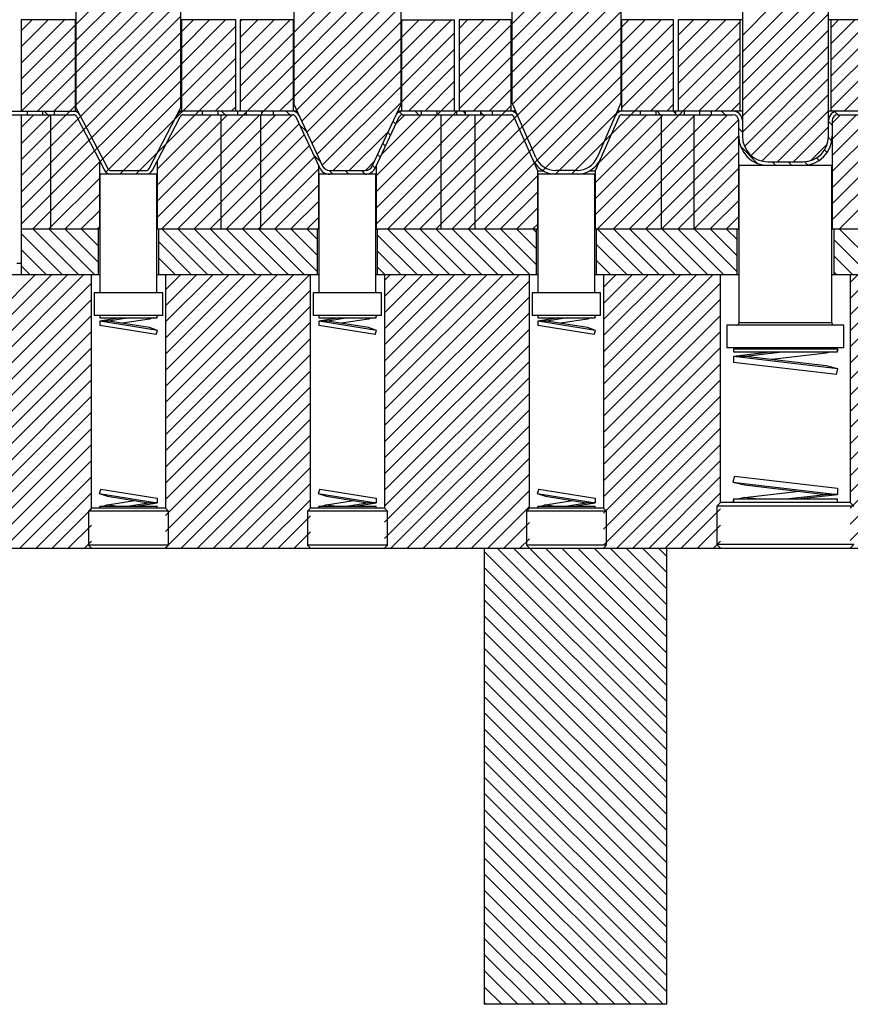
# Model space of a CAD drawing. Header units: inches. Extents: x 1772 to 2706, y -534 to -52.
# Tile 11 of 61: x 1889 to 1898, y -531 to -521. Entities that reach past the tile are written whole.
import ezdxf

# ---------------------------------------------------------------- set-up
doc = ezdxf.new("R2010")
doc.units = ezdxf.units.IN
doc.header["$LTSCALE"] = 0.5
doc.header["$MEASUREMENT"] = 0
doc.layers.add('SID-M-F', color=202, linetype='Continuous')
doc.layers.add('SID-M-S', color=105, linetype='Continuous')

msp = doc.modelspace()

# ---------------------------------------------------------------- hatches: boundary and pattern name
at = {"layer": 'SID-M-F'}
h = msp.add_hatch(dxfattribs=at)
h.set_pattern_fill('ANSI31', color=256, angle=90, style=0)
h.set_pattern_definition([(135, (1911.26172, -563.36026), (-0.08838835, -0.08838835), [])])
h.paths.add_polyline_path([(1889.37014, -521.71628), (1889.37014, -521.67628), (1889.27841, -521.67628), (1889.27841, -521.71628)], flags=0)
h = msp.add_hatch(dxfattribs=at)
h.set_pattern_fill('ANSI31', color=256, style=0)
h.set_pattern_definition([(45, (1911.26172, -563.36026), (-0.08838835, 0.08838835), [])])
h.paths.add_polyline_path([(1896.86591, -521.71628), (1896.86591, -521.67628), (1896.74093, -521.67628), (1896.74093, -521.71628)], flags=0)

# ---------------------------------------------------------------- linework, layer by layer
at = {"layer": 'SID-M-F', "linetype": 'Continuous'}
for p, q in [((1889.90341, -521.25574), (1891.96287, -519.19628)), ((1892.29091, -521.34311), (1894.43774, -519.19628)), ((1897.20641, -521.20058), (1899.21071, -519.19628)), ((1889.90341, -520.72541), (1890.32216, -520.30666)), ((1889.90341, -521.43252), (1891.02841, -520.30752)), ((1894.67841, -521.43049), (1895.85341, -520.25549)), ((1894.67841, -520.72338), (1895.12216, -520.27963)), ((1897.20641, -521.37736), (1898.26591, -520.31786)), ((1892.29091, -521.51989), (1893.44091, -520.36989)), ((1892.29091, -520.81278), (1892.72216, -520.38153)), ((1894.68758, -521.5981), (1895.85341, -520.43226)), ((1889.90341, -521.60929), (1891.05341, -520.45929)), ((1889.90341, -520.90219), (1890.32216, -520.48344)), ((1892.29091, -520.98956), (1892.75466, -520.52581)), ((1892.32171, -521.66587), (1893.46591, -520.52167)), ((1894.67841, -520.90016), (1895.12216, -520.45641)), ((1894.67841, -521.25371), (1895.41257, -520.51955)), ((1897.20641, -520.84703), (1897.53778, -520.51566)), ((1889.30341, -522.38607), (1891.05341, -520.63607)), ((1889.90341, -521.07896), (1890.41831, -520.56406)), ((1892.29091, -521.16634), (1892.86509, -520.59216)), ((1894.67841, -521.07693), (1895.20143, -520.55391)), ((1894.74122, -521.72123), (1895.87841, -520.58404)), ((1897.20641, -521.02381), (1897.6482, -520.58201)), ((1897.20641, -521.55414), (1898.15041, -520.61014)), ((1889.30341, -520.79508), (1889.42221, -520.67628)), ((1889.30341, -520.97186), (1889.59899, -520.67628)), ((1889.30341, -521.14863), (1889.77576, -520.67628)), ((1889.30341, -521.32541), (1889.89841, -520.73041)), ((1891.05841, -520.80785), (1891.18998, -520.67628)), ((1891.05841, -520.98462), (1891.36675, -520.67628)), ((1891.05841, -521.1614), (1891.54353, -520.67628)), ((1891.05841, -521.33818), (1891.65341, -520.74318)), ((1891.70341, -520.69318), (1891.72031, -520.67628)), ((1891.70341, -520.86995), (1891.89708, -520.67628)), ((1891.70341, -521.04673), (1892.07386, -520.67628)), ((1891.70341, -521.22351), (1892.25064, -520.67628)), ((1892.37792, -521.78643), (1893.46591, -520.69844)), ((1893.47091, -520.69344), (1893.48807, -520.67628)), ((1893.47091, -520.87022), (1893.66485, -520.67628)), ((1893.47091, -521.047), (1893.84163, -520.67628)), ((1893.47091, -521.22377), (1894.0184, -520.67628)), ((1893.67295, -522.96628), (1895.87841, -520.76082)), ((1894.10341, -520.76805), (1894.19518, -520.67628)), ((1894.10341, -520.94483), (1894.37196, -520.67628)), ((1894.10341, -521.1216), (1894.54873, -520.67628)), ((1894.10341, -521.29838), (1894.67341, -520.72838)), ((1895.88341, -520.75582), (1895.96295, -520.67628)), ((1895.88341, -520.93259), (1896.13972, -520.67628)), ((1895.88341, -521.10937), (1896.3165, -520.67628)), ((1895.88341, -521.28615), (1896.45341, -520.71615)), ((1896.50341, -520.84292), (1896.67005, -520.67628)), ((1896.50341, -521.0197), (1896.84683, -520.67628)), ((1896.50341, -521.19648), (1897.02361, -520.67628)), ((1896.50341, -521.37325), (1897.18141, -520.69525)), ((1898.17541, -520.76191), (1898.26104, -520.67628)), ((1898.17541, -520.93869), (1898.43782, -520.67628)), ((1898.17541, -521.11547), (1898.6146, -520.67628)), ((1898.17541, -521.29224), (1898.79137, -520.67628)), ((1889.30341, -522.56285), (1891.05341, -520.81285)), ((1891.70341, -521.40028), (1892.28591, -520.81778)), ((1893.47091, -521.40055), (1894.05341, -520.81805)), ((1897.20641, -521.73091), (1898.15041, -520.78691)), ((1898.17541, -521.46902), (1898.85341, -520.79102)), ((1889.30341, -521.50219), (1889.89841, -520.90719)), ((1891.05841, -521.51495), (1891.65341, -520.91995)), ((1892.43414, -521.90699), (1893.46591, -520.87522)), ((1893.84972, -522.96628), (1895.87841, -520.93759)), ((1894.10341, -521.47516), (1894.67341, -520.90516)), ((1895.88341, -521.46292), (1896.45341, -520.89292)), ((1896.50341, -521.55003), (1897.18141, -520.87203)), ((1897.20641, -521.90769), (1898.15041, -520.96369)), ((1898.17541, -521.6458), (1898.85341, -520.9678)), ((1889.30341, -522.73962), (1891.05341, -520.98962)), ((1889.30609, -521.67628), (1889.89841, -521.08396)), ((1891.70341, -521.57706), (1892.28591, -520.99456)), ((1892.49036, -522.02754), (1893.46591, -521.052)), ((1893.47091, -521.57733), (1894.05341, -520.99483)), ((1894.10341, -521.65193), (1894.67341, -521.08193)), ((1895.59341, -522.63681), (1897.18141, -521.04881)), ((1895.88341, -521.6397), (1896.45341, -521.0697)), ((1889.30341, -522.9164), (1891.05341, -521.1664)), ((1891.07386, -521.67628), (1891.65341, -521.09673)), ((1891.78097, -521.67628), (1892.28591, -521.17134)), ((1893.54873, -521.67628), (1894.05341, -521.1716)), ((1894.0265, -522.96628), (1895.87841, -521.11437)), ((1897.22931, -522.06157), (1898.15041, -521.14047)), ((1898.3217, -521.67628), (1898.85341, -521.14457)), ((1889.48287, -521.67628), (1889.89841, -521.26074)), ((1891.25064, -521.67628), (1891.65341, -521.27351)), ((1892.54658, -522.1481), (1893.46591, -521.22877)), ((1894.25584, -521.67628), (1894.67341, -521.25871)), ((1894.92865, -522.24091), (1895.87841, -521.29115)), ((1896.02361, -521.67628), (1896.45341, -521.24648)), ((1896.73071, -521.67628), (1897.18141, -521.22558)), ((1890.16705, -522.22953), (1891.05341, -521.34318)), ((1891.94093, -521.69309), (1892.28591, -521.34811)), ((1892.60279, -522.26866), (1893.46591, -521.40555)), ((1893.72551, -521.67628), (1894.05341, -521.34838)), ((1896.90749, -521.67628), (1897.18141, -521.40236)), ((1897.30405, -522.1636), (1898.15041, -521.31724)), ((1889.65965, -521.67628), (1889.89841, -521.43752)), ((1891.42741, -521.67628), (1891.65341, -521.45028)), ((1894.43262, -521.67628), (1894.67341, -521.43549)), ((1895.01921, -522.32712), (1895.87841, -521.46792)), ((1896.20038, -521.67628), (1896.45341, -521.42325)), ((1897.4211, -522.22333), (1898.15041, -521.49402)), ((1889.83642, -521.67628), (1889.89841, -521.61429)), ((1890.23038, -522.34298), (1891.05341, -521.51995)), ((1892.13452, -521.67628), (1892.28591, -521.52489)), ((1892.72196, -522.32628), (1893.46591, -521.58233)), ((1893.19341, -522.38516), (1894.05341, -521.52516)), ((1894.60939, -521.67628), (1894.67341, -521.61226)), ((1896.37716, -521.67628), (1896.45341, -521.60003)), ((1897.08427, -521.67628), (1897.18141, -521.57914)), ((1889.30341, -522.20929), (1889.83642, -521.67628)), ((1889.30341, -521.85574), (1889.44287, -521.71628)), ((1889.30341, -522.03252), (1889.61965, -521.71628)), ((1889.59351, -521.71628), (1889.55351, -521.67628)), ((1890.38386, -522.36628), (1891.07324, -521.6769)), ((1890.56064, -522.36628), (1891.25064, -521.67628)), ((1890.79341, -522.66384), (1891.77014, -521.6871)), ((1890.79341, -522.31028), (1891.38741, -521.71628)), ((1890.79341, -522.48706), (1891.56419, -521.71628)), ((1890.79341, -522.84061), (1891.91774, -521.71628)), ((1890.84452, -522.96628), (1892.09452, -521.71628)), ((1891.0213, -522.96628), (1892.2713, -521.71628)), ((1891.53805, -521.71628), (1891.49805, -521.67628)), ((1891.60419, -521.67628), (1891.65341, -521.62706)), ((1891.67841, -521.67985), (1891.67483, -521.67628)), ((1892.06838, -521.71628), (1892.06591, -521.7138)), ((1892.24516, -521.71628), (1892.20516, -521.67628)), ((1893.19341, -522.56193), (1894.07841, -521.67693)), ((1893.19341, -522.73871), (1894.21584, -521.71628)), ((1893.19341, -522.91549), (1894.39262, -521.71628)), ((1893.25497, -522.14681), (1893.68551, -521.71628)), ((1893.31939, -522.96628), (1894.60939, -521.67628)), ((1893.40943, -521.81558), (1893.50873, -521.71628)), ((1893.4826, -521.71628), (1893.44946, -521.68314)), ((1893.49617, -522.96628), (1894.74101, -521.72144)), ((1893.65937, -521.71628), (1893.61937, -521.67628)), ((1894.17014, -521.69671), (1894.1497, -521.67628)), ((1894.36648, -521.71628), (1894.34093, -521.69072)), ((1895.15705, -522.36606), (1895.82619, -521.69692)), ((1895.33361, -522.36628), (1896.02361, -521.67628)), ((1895.59341, -522.46003), (1896.33716, -521.71628)), ((1895.59341, -522.81358), (1896.69071, -521.71628)), ((1895.61749, -522.96628), (1896.86749, -521.71628)), ((1895.63061, -522.24605), (1896.16038, -521.71628)), ((1895.79427, -522.96628), (1897.04427, -521.71628)), ((1896.31102, -521.71628), (1896.27102, -521.67628)), ((1896.47841, -521.70688), (1896.4478, -521.67628)), ((1897.01813, -521.71628), (1896.97813, -521.67628)), ((1897.58993, -522.23128), (1898.15041, -521.6708)), ((1898.19041, -522.33791), (1898.85203, -521.67628)), ((1898.19041, -522.86824), (1899.38236, -521.67628)), ((1898.19041, -521.80757), (1898.2817, -521.71628)), ((1898.19041, -521.98435), (1898.45848, -521.71628)), ((1898.19041, -522.16113), (1898.63526, -521.71628)), ((1898.19041, -522.51468), (1898.98881, -521.71628)), ((1898.19041, -522.69146), (1899.16559, -521.71628)), ((1898.25557, -521.71628), (1898.221, -521.68171)), ((1898.26914, -522.96628), (1899.51519, -521.72023)), ((1891.19807, -522.96628), (1892.34782, -521.81653)), ((1892.43263, -521.90375), (1892.34994, -521.82105)), ((1893.40806, -521.81852), (1893.37796, -521.78842)), ((1895.97104, -522.96628), (1897.16573, -521.77159)), ((1898.19041, -521.82789), (1898.15041, -521.78789)), ((1891.37485, -522.96628), (1892.40404, -521.93709)), ((1892.89873, -522.32628), (1893.32673, -521.89828)), ((1893.35184, -521.93908), (1893.32174, -521.90898)), ((1896.14782, -522.96628), (1897.16641, -521.94769)), ((1897.20641, -521.90455), (1897.16641, -521.86455)), ((1897.7667, -522.23128), (1898.15041, -521.84757)), ((1891.55163, -522.96628), (1892.46026, -522.05764)), ((1893.29562, -522.05964), (1893.26553, -522.02954)), ((1897.95769, -522.21707), (1898.13619, -522.03856)), ((1898.18645, -522.00071), (1898.14985, -521.96411)), ((1892.58709, -522.23498), (1892.50439, -522.15229)), ((1893.23941, -522.1802), (1893.20931, -522.1501)), ((1896.3246, -522.96628), (1897.16641, -522.12447)), ((1897.37678, -522.25171), (1897.18598, -522.0609)), ((1898.13703, -522.12807), (1898.10797, -522.09901)), ((1889.43031, -522.96628), (1890.16341, -522.23318)), ((1891.7284, -522.96628), (1892.51648, -522.1782)), ((1893.07573, -522.32606), (1893.17228, -522.22951)), ((1893.18285, -522.30041), (1893.15309, -522.27065)), ((1894.20328, -522.96628), (1894.92538, -522.24417)), ((1897.57313, -522.27128), (1897.53313, -522.23128)), ((1897.74991, -522.27128), (1897.70991, -522.23128)), ((1897.9224, -522.267), (1897.886, -522.2306)), ((1898.04889, -522.2167), (1898.0199, -522.18772)), ((1891.90518, -522.96628), (1892.56341, -522.30805)), ((1892.71838, -522.36628), (1892.6779, -522.3258)), ((1892.89516, -522.36628), (1892.85516, -522.32628)), ((1893.07194, -522.36628), (1893.03194, -522.32628)), ((1895.58996, -522.2867), (1895.59873, -522.27793)), ((1896.50137, -522.96628), (1897.16641, -522.30124)), ((1889.60708, -522.96628), (1890.16341, -522.40995)), ((1892.08196, -522.96628), (1892.56341, -522.48483)), ((1894.38005, -522.96628), (1894.96341, -522.38292)), ((1896.67841, -522.96602), (1897.16641, -522.47802)), ((1889.78386, -522.96628), (1890.16341, -522.58673)), ((1894.55683, -522.96628), (1894.96341, -522.5597)), ((1892.25873, -522.96628), (1892.56341, -522.6616)), ((1896.85493, -522.96628), (1897.16641, -522.6548)), ((1889.96064, -522.96628), (1890.16341, -522.76351)), ((1894.73361, -522.96628), (1894.96341, -522.73648)), ((1892.43551, -522.96628), (1892.56341, -522.83838)), ((1894.91038, -522.96628), (1894.96341, -522.91325)), ((1897.0317, -522.96628), (1897.16641, -522.83157)), ((1889.75252, -523.46628), (1889.30341, -523.01717)), ((1889.9293, -523.46628), (1889.4293, -522.96628)), ((1890.10607, -523.46628), (1889.60607, -522.96628)), ((1890.15091, -523.33434), (1889.78285, -522.96628)), ((1890.15091, -523.15756), (1889.95963, -522.96628)), ((1890.15091, -522.98078), (1890.1364, -522.96628)), ((1890.13741, -522.96628), (1890.16341, -522.94028)), ((1891.34351, -523.46628), (1890.84351, -522.96628)), ((1891.52029, -523.46628), (1891.02029, -522.96628)), ((1891.69706, -523.46628), (1891.19706, -522.96628)), ((1891.87384, -523.46628), (1891.37384, -522.96628)), ((1892.05062, -523.46628), (1891.55062, -522.96628)), ((1892.22739, -523.46628), (1891.72739, -522.96628)), ((1892.40417, -523.46628), (1891.90417, -522.96628)), ((1892.55091, -523.43624), (1892.08095, -522.96628)), ((1892.55091, -523.25946), (1892.25772, -522.96628)), ((1892.55091, -523.08268), (1892.4345, -522.96628)), ((1893.81838, -523.46628), (1893.31838, -522.96628)), ((1893.99516, -523.46628), (1893.49516, -522.96628)), ((1894.17194, -523.46628), (1893.67194, -522.96628)), ((1894.34871, -523.46628), (1893.84871, -522.96628)), ((1894.52549, -523.46628), (1894.02549, -522.96628)), ((1894.70227, -523.46628), (1894.20227, -522.96628)), ((1894.87904, -523.46628), (1894.37904, -522.96628)), ((1894.95091, -523.36136), (1894.55582, -522.96628)), ((1894.95091, -523.18459), (1894.7326, -522.96628)), ((1894.95091, -523.00781), (1894.90937, -522.96628)), ((1896.11648, -523.46628), (1895.61648, -522.96628)), ((1896.29326, -523.46628), (1895.79326, -522.96628)), ((1896.47003, -523.46628), (1895.97003, -522.96628)), ((1896.64681, -523.46628), (1896.14681, -522.96628)), ((1896.82359, -523.46628), (1896.32359, -522.96628)), ((1897.00036, -523.46628), (1896.50036, -522.96628)), ((1897.14841, -523.43754), (1896.67714, -522.96628)), ((1897.14841, -523.26077), (1896.85392, -522.96628)), ((1897.14841, -523.08399), (1897.03069, -522.96628)), ((1898.76813, -523.46628), (1898.26813, -522.96628)), ((1891.16673, -523.46628), (1890.80591, -523.10545)), ((1893.64161, -523.46628), (1893.20591, -523.03058)), ((1895.9397, -523.46628), (1895.60591, -523.13248)), ((1898.59135, -523.46628), (1898.20841, -523.08333)), ((1889.57574, -523.46628), (1889.30341, -523.19394)), ((1893.46483, -523.46628), (1893.20591, -523.20735)), ((1890.98996, -523.46628), (1890.80591, -523.28223)), ((1895.76293, -523.46628), (1895.60591, -523.30926)), ((1898.41458, -523.46628), (1898.20841, -523.26011)), ((1889.39897, -523.46628), (1889.30341, -523.37072)), ((1890.81318, -523.46628), (1890.80591, -523.45901)), ((1893.28805, -523.46628), (1893.20591, -523.38413)), ((1898.2378, -523.46628), (1898.20841, -523.43688)), ((1886.46064, -526.46628), (1889.46064, -523.46628)), ((1886.63741, -526.46628), (1889.63741, -523.46628)), ((1886.81419, -526.46628), (1889.81419, -523.46628)), ((1886.99097, -526.46628), (1889.99097, -523.46628)), ((1887.16774, -526.46628), (1890.07216, -523.56186)), ((1890.88466, -523.63325), (1891.05163, -523.46628)), ((1890.88466, -523.81002), (1891.2284, -523.46628)), ((1890.88466, -523.9868), (1891.40518, -523.46628)), ((1890.88466, -524.16358), (1891.58196, -523.46628)), ((1890.88466, -524.34035), (1891.75873, -523.46628)), ((1890.88466, -524.51713), (1891.93551, -523.46628)), ((1890.88466, -524.69391), (1892.11229, -523.46628)), ((1890.88466, -524.87068), (1892.28906, -523.46628)), ((1890.88466, -525.04746), (1892.46584, -523.46628)), ((1893.28466, -523.53134), (1893.34972, -523.46628)), ((1893.28466, -523.70812), (1893.5265, -523.46628)), ((1893.28466, -523.8849), (1893.70328, -523.46628)), ((1893.28466, -524.06167), (1893.88005, -523.46628)), ((1893.28466, -524.23845), (1894.05683, -523.46628)), ((1893.28466, -524.41523), (1894.23361, -523.46628)), ((1893.28466, -524.592), (1894.41038, -523.46628)), ((1893.28466, -524.76878), (1894.58716, -523.46628)), ((1893.28466, -524.94556), (1894.76394, -523.46628)), ((1893.28466, -525.12233), (1894.87216, -523.53483)), ((1895.68466, -523.60622), (1895.8246, -523.46628)), ((1895.68466, -523.78299), (1896.00137, -523.46628)), ((1895.68466, -523.95977), (1896.17815, -523.46628)), ((1895.68466, -524.13655), (1896.35493, -523.46628)), ((1895.68466, -524.31332), (1896.5317, -523.46628)), ((1895.68466, -524.4901), (1896.70848, -523.46628)), ((1895.68466, -524.66688), (1896.88526, -523.46628)), ((1895.68466, -524.84366), (1896.96746, -523.56086)), ((1898.38936, -523.55317), (1898.47625, -523.46628)), ((1898.38936, -523.72995), (1898.65302, -523.46628)), ((1898.38936, -523.90672), (1898.8298, -523.46628)), ((1898.38936, -524.0835), (1899.00658, -523.46628)), ((1898.38936, -524.26028), (1899.18335, -523.46628)), ((1898.38936, -524.43705), (1899.36013, -523.46628)), ((1890.88466, -525.22424), (1892.47216, -523.63674)), ((1898.38936, -524.61383), (1899.36746, -523.63573)), ((1887.34452, -526.46628), (1890.07216, -523.73864)), ((1893.28466, -525.29911), (1894.87216, -523.71161)), ((1895.68466, -525.02043), (1896.96746, -523.73763)), ((1890.88466, -525.40101), (1892.47216, -523.81351)), ((1893.28466, -525.47589), (1894.87216, -523.88839)), ((1898.38936, -524.79061), (1899.36746, -523.81251)), ((1887.5213, -526.46628), (1890.07216, -523.91542)), ((1890.88466, -525.57779), (1892.47216, -523.99029)), ((1895.68466, -525.19721), (1896.96746, -523.91441)), ((1898.38936, -524.96738), (1899.36746, -523.98928)), ((1887.69807, -526.46628), (1890.07216, -524.09219)), ((1893.28466, -525.65266), (1894.87216, -524.06516)), ((1895.68466, -525.37399), (1896.96746, -524.09119)), ((1890.88466, -525.75457), (1892.47216, -524.16707)), ((1898.38936, -525.14416), (1899.36746, -524.16606)), ((1887.87485, -526.46628), (1890.07216, -524.26897)), ((1893.28466, -525.82944), (1894.87216, -524.24194)), ((1895.68466, -525.55076), (1896.96746, -524.26796)), ((1890.88466, -525.93134), (1892.47216, -524.34384)), ((1893.28466, -526.00622), (1894.87216, -524.41872)), ((1898.38936, -525.32094), (1899.36746, -524.34284)), ((1888.05163, -526.46628), (1890.07216, -524.44575)), ((1890.88466, -526.10812), (1892.47216, -524.52062)), ((1895.68466, -525.72754), (1896.96746, -524.44474)), ((1898.38936, -525.49771), (1899.36746, -524.51961)), ((1888.2284, -526.46628), (1890.07216, -524.62252)), ((1893.28466, -526.18299), (1894.87216, -524.59549)), ((1895.68466, -525.90432), (1896.96746, -524.62152)), ((1890.88466, -526.2849), (1892.47216, -524.6974)), ((1898.38936, -525.67449), (1899.36746, -524.69639)), ((1888.40518, -526.46628), (1890.07216, -524.7993)), ((1893.28466, -526.35977), (1894.87216, -524.77227)), ((1895.68466, -526.08109), (1896.96746, -524.79829)), ((1890.88466, -526.46167), (1892.47216, -524.87417)), ((1893.35493, -526.46628), (1894.87216, -524.94905)), ((1898.38936, -525.85127), (1899.36746, -524.87317)), ((1888.58196, -526.46628), (1890.07216, -524.97608)), ((1891.05683, -526.46628), (1892.47216, -525.05095)), ((1895.68466, -526.25787), (1896.96746, -524.97507)), ((1898.38936, -526.02804), (1899.36746, -525.04994)), ((1888.75873, -526.46628), (1890.07216, -525.15285)), ((1893.5317, -526.46628), (1894.87216, -525.12582)), ((1895.68466, -526.43465), (1896.96746, -525.15185)), ((1891.23361, -526.46628), (1892.47216, -525.22773)), ((1898.38936, -526.20482), (1899.36746, -525.22672)), ((1888.93551, -526.46628), (1890.07216, -525.32963)), ((1893.70848, -526.46628), (1894.87216, -525.3026)), ((1895.8298, -526.46628), (1896.96746, -525.32862)), ((1898.38936, -526.3816), (1899.36746, -525.4035)), ((1889.11229, -526.46628), (1890.07216, -525.50641)), ((1891.41038, -526.46628), (1892.47216, -525.4045)), ((1893.88526, -526.46628), (1894.87216, -525.47938)), ((1896.00658, -526.46628), (1896.96746, -525.5054)), ((1891.58716, -526.46628), (1892.47216, -525.58128)), ((1889.28906, -526.46628), (1890.07216, -525.68318)), ((1894.06203, -526.46628), (1894.87216, -525.65616)), ((1896.18335, -526.46628), (1896.96746, -525.68218)), ((1891.76394, -526.46628), (1892.47216, -525.75806)), ((1894.23881, -526.46628), (1894.87216, -525.83293)), ((1889.46584, -526.46628), (1890.07216, -525.85996)), ((1891.94071, -526.46628), (1892.47216, -525.93483)), ((1896.36013, -526.46628), (1896.96746, -525.85895)), ((1889.64262, -526.46628), (1890.07216, -526.03674)), ((1894.41559, -526.46628), (1894.87216, -526.00971)), ((1896.53691, -526.46628), (1896.96746, -526.03573)), ((1892.11749, -526.46628), (1892.47216, -526.11161)), ((1889.81939, -526.46628), (1890.07216, -526.21351)), ((1894.59236, -526.46628), (1894.87216, -526.18649)), ((1896.71368, -526.46628), (1896.96746, -526.21251)), ((1892.29427, -526.46628), (1892.47216, -526.28839)), ((1894.76914, -526.46628), (1894.87216, -526.36326)), ((1889.99617, -526.46628), (1890.07216, -526.39029)), ((1896.37841, -528.3244), (1894.52029, -526.46628)), ((1896.37841, -528.14762), (1894.69706, -526.46628)), ((1896.37841, -527.97084), (1894.87384, -526.46628)), ((1896.37841, -527.79407), (1895.05062, -526.46628)), ((1896.37841, -527.61729), (1895.22739, -526.46628)), ((1896.37841, -527.44051), (1895.40417, -526.46628)), ((1896.37841, -527.26374), (1895.58095, -526.46628)), ((1896.37841, -527.08696), (1895.75772, -526.46628)), ((1896.37841, -526.91018), (1895.9345, -526.46628)), ((1896.37841, -526.73341), (1896.11128, -526.46628)), ((1896.37841, -526.55663), (1896.28805, -526.46628)), ((1896.89046, -526.46628), (1896.96746, -526.38928)), ((1896.37841, -528.50118), (1894.37841, -526.50118)), ((1896.37841, -528.67795), (1894.37841, -526.67795)), ((1896.37841, -528.85473), (1894.37841, -526.85473)), ((1896.37841, -529.03151), (1894.37841, -527.03151)), ((1896.37841, -529.20828), (1894.37841, -527.20828)), ((1896.37841, -529.38506), (1894.37841, -527.38506)), ((1896.37841, -529.56184), (1894.37841, -527.56184)), ((1896.37841, -529.73861), (1894.37841, -527.73861)), ((1896.37841, -529.91539), (1894.37841, -527.91539)), ((1896.37841, -530.09217), (1894.37841, -528.09217)), ((1896.37841, -530.26894), (1894.37841, -528.26894)), ((1896.37841, -530.44572), (1894.37841, -528.44572)), ((1896.37841, -530.6225), (1894.37841, -528.6225)), ((1896.37841, -530.79927), (1894.37841, -528.79927)), ((1896.37841, -530.97605), (1894.37841, -528.97605)), ((1896.37841, -531.15283), (1894.37841, -529.15283)), ((1896.37841, -531.3296), (1894.37841, -529.3296)), ((1896.33831, -531.46628), (1894.37841, -529.50638)), ((1896.16153, -531.46628), (1894.37841, -529.68316)), ((1895.98475, -531.46628), (1894.37841, -529.85993)), ((1895.80798, -531.46628), (1894.37841, -530.03671)), ((1895.6312, -531.46628), (1894.37841, -530.21349)), ((1895.45442, -531.46628), (1894.37841, -530.39026)), ((1895.27765, -531.46628), (1894.37841, -530.56704)), ((1895.10087, -531.46628), (1894.37841, -530.74382)), ((1894.92409, -531.46628), (1894.37841, -530.92059)), ((1894.74732, -531.46628), (1894.37841, -531.09737)), ((1894.57054, -531.46628), (1894.37841, -531.27415)), ((1894.39376, -531.46628), (1894.37841, -531.45092))]:
    msp.add_line(p, q, dxfattribs=at)
at = {"layer": 'SID-M-S'}
for p, q in [((1889.90341, -519.19628), (1889.90341, -521.63645)), ((1892.29091, -519.19628), (1892.29091, -521.59982)), ((1894.67841, -519.19628), (1894.67841, -521.57705)), ((1891.05341, -521.63645), (1891.05341, -520.44628)), ((1893.46591, -521.59982), (1893.46591, -520.44628)), ((1895.87841, -521.57705), (1895.87841, -520.44628)), ((1897.20641, -520.47628), (1897.20641, -521.95128)), ((1898.15041, -521.95128), (1898.15041, -520.47628)), ((1889.90341, -520.67628), (1889.30341, -520.67628)), ((1889.30341, -520.67628), (1889.30341, -521.67628)), ((1889.89841, -521.67628), (1889.89841, -520.67628)), ((1891.65341, -520.67628), (1891.05341, -520.67628)), ((1891.05841, -520.67628), (1891.05841, -521.67628)), ((1891.65341, -521.67628), (1891.65341, -520.67628)), ((1892.29091, -520.67628), (1891.70341, -520.67628)), ((1891.70341, -520.67628), (1891.70341, -521.67628)), ((1892.28591, -521.67628), (1892.28591, -520.67628)), ((1893.46591, -520.67628), (1894.05341, -520.67628)), ((1893.47091, -520.67628), (1893.47091, -521.67628)), ((1894.05341, -521.67628), (1894.05341, -520.67628)), ((1894.67841, -520.67628), (1894.10341, -520.67628)), ((1894.10341, -520.67628), (1894.10341, -521.67628)), ((1894.67341, -521.67628), (1894.67341, -520.67628)), ((1896.45341, -520.67628), (1895.87841, -520.67628)), ((1895.88341, -520.67628), (1895.88341, -521.67628)), ((1896.45341, -521.67628), (1896.45341, -520.67628)), ((1896.50341, -520.67628), (1896.50341, -521.67628)), ((1897.20641, -520.67628), (1896.50341, -520.67628)), ((1897.18141, -521.67628), (1897.18141, -520.67628)), ((1898.85341, -520.67628), (1898.15041, -520.67628)), ((1898.17541, -520.67628), (1898.17541, -521.67628)), ((1892.29091, -521.59982), (1892.60678, -522.2772)), ((1893.15004, -522.2772), (1893.46591, -521.59982)), ((1894.94199, -522.18213), (1894.67841, -521.57705)), ((1895.87841, -521.57705), (1895.61482, -522.18213)), ((1888.69683, -521.71628), (1889.8756, -521.71628)), ((1888.70812, -521.67628), (1889.92414, -521.67628)), ((1889.30341, -521.71628), (1889.30341, -523.46628)), ((1889.37014, -521.67628), (1889.37014, -521.71628)), ((1889.54093, -521.71628), (1889.54093, -521.67628)), ((1889.62841, -522.96628), (1889.62841, -521.71628)), ((1889.66591, -521.67628), (1889.66591, -521.71628)), ((1889.90341, -521.63645), (1890.2513, -522.30475)), ((1890.70551, -522.30475), (1891.05341, -521.63645)), ((1892.32656, -521.67628), (1891.03267, -521.67628)), ((1891.08122, -521.71628), (1892.2756, -521.71628)), ((1891.29091, -521.71628), (1891.29091, -521.67628)), ((1891.45658, -521.67628), (1891.45658, -521.71628)), ((1891.46167, -521.71628), (1891.46167, -521.67628)), ((1891.49091, -521.71628), (1891.49091, -522.96628)), ((1891.67841, -521.71628), (1891.67841, -521.67628)), ((1891.77014, -521.67628), (1891.77014, -521.71628)), ((1891.92841, -522.96628), (1891.92841, -521.71628)), ((1891.94093, -521.71628), (1891.94093, -521.67628)), ((1892.06591, -521.67628), (1892.06591, -521.71628)), ((1894.72163, -521.67628), (1893.43025, -521.67628)), ((1893.48122, -521.71628), (1894.66922, -521.71628)), ((1893.69091, -521.71628), (1893.69091, -521.67628)), ((1893.85658, -521.67628), (1893.85658, -521.71628)), ((1893.86167, -521.71628), (1893.86167, -521.67628)), ((1893.90341, -521.71628), (1893.90341, -522.96628)), ((1894.07841, -521.71628), (1894.07841, -521.67628)), ((1894.17014, -521.67628), (1894.17014, -521.71628)), ((1894.27841, -522.96628), (1894.27841, -521.71628)), ((1894.34093, -521.71628), (1894.34093, -521.67628)), ((1894.46591, -521.67628), (1894.46591, -521.71628)), ((1897.20641, -521.67628), (1895.83518, -521.67628)), ((1895.88759, -521.71628), (1897.10341, -521.71628)), ((1896.09091, -521.71628), (1896.09091, -521.67628)), ((1896.25658, -521.67628), (1896.25658, -521.71628)), ((1896.26167, -521.71628), (1896.26167, -521.67628)), ((1896.31591, -521.71628), (1896.31591, -522.96628)), ((1896.47841, -521.71628), (1896.47841, -521.67628)), ((1896.57014, -521.67628), (1896.57014, -521.71628)), ((1896.67841, -522.96628), (1896.67841, -521.71628)), ((1896.74093, -521.71628), (1896.74093, -521.67628)), ((1896.86591, -521.67628), (1896.86591, -521.71628)), ((1899.56841, -521.67628), (1898.15041, -521.67628)), ((1898.25341, -521.71628), (1899.40341, -521.71628)), ((1889.91108, -521.73781), (1890.21582, -522.32322)), ((1890.74099, -522.32322), (1891.04574, -521.73781)), ((1892.31185, -521.73937), (1892.57052, -522.29411)), ((1893.18629, -522.29411), (1893.44497, -521.73937)), ((1894.96341, -522.33145), (1894.70589, -521.7403)), ((1895.85092, -521.7403), (1895.59341, -522.33145)), ((1897.16641, -522.96628), (1897.16641, -521.77928)), ((1898.19041, -521.77928), (1898.19041, -522.96628)), ((1890.16341, -522.96628), (1890.16341, -522.22253)), ((1890.79341, -522.22253), (1890.79341, -522.96628)), ((1897.16891, -522.27128), (1897.16891, -523.99628)), ((1898.18791, -522.27128), (1897.16891, -522.27128)), ((1897.48641, -522.23128), (1897.87041, -522.23128)), ((1898.18791, -523.99628), (1898.18791, -522.27128)), ((1890.16591, -522.36628), (1890.16591, -523.66628)), ((1890.79091, -522.36628), (1890.16591, -522.36628)), ((1890.28678, -522.32628), (1890.67003, -522.32628)), ((1890.79091, -523.66628), (1890.79091, -522.36628)), ((1892.56341, -522.96628), (1892.56341, -522.27884)), ((1892.56591, -522.36628), (1892.56591, -523.66628)), ((1893.19091, -522.36628), (1892.56591, -522.36628)), ((1892.68381, -522.32628), (1893.073, -522.32628)), ((1893.19091, -523.66628), (1893.19091, -522.36628)), ((1893.19341, -522.27884), (1893.19341, -522.96628)), ((1894.96341, -522.33145), (1895.02678, -522.33145)), ((1894.96341, -522.96628), (1894.96341, -522.33145)), ((1894.96591, -522.36628), (1894.96591, -523.66628)), ((1895.59091, -522.36628), (1894.96591, -522.36628)), ((1895.3948, -522.32628), (1895.16202, -522.32628)), ((1895.53003, -522.33145), (1895.59341, -522.33145)), ((1895.59091, -523.66628), (1895.59091, -522.36628)), ((1895.59341, -522.33145), (1895.59341, -522.96628)), ((1889.30341, -522.96628), (1890.16591, -522.96628)), ((1890.15091, -523.46628), (1890.15091, -522.96628)), ((1890.79091, -522.96628), (1892.56591, -522.96628)), ((1890.80591, -522.96628), (1890.80591, -523.46628)), ((1892.55091, -523.46628), (1892.55091, -522.96628)), ((1893.19091, -522.96628), (1894.96591, -522.96628)), ((1893.20591, -522.96628), (1893.20591, -523.46628)), ((1894.95091, -523.46628), (1894.95091, -522.96628)), ((1895.59091, -522.96628), (1897.16891, -522.96628)), ((1895.60591, -522.96628), (1895.60591, -523.46628)), ((1897.14841, -523.46628), (1897.14841, -522.96628)), ((1898.18791, -522.96628), (1899.53091, -522.96628)), ((1898.20841, -522.96628), (1898.20841, -523.46628)), ((1889.25341, -523.34128), (1889.30341, -523.34128)), ((1873.62841, -523.46628), (1890.16591, -523.46628)), ((1890.07216, -526.02878), (1890.07216, -523.46628)), ((1890.79091, -523.46628), (1892.56591, -523.46628)), ((1890.88466, -523.46628), (1890.88466, -526.02878)), ((1892.47216, -526.02878), (1892.47216, -523.46628)), ((1893.19091, -523.46628), (1894.96591, -523.46628)), ((1893.28466, -523.46628), (1893.28466, -526.02878)), ((1894.87216, -526.02878), (1894.87216, -523.46628)), ((1895.59091, -523.46628), (1897.16891, -523.46628)), ((1895.68466, -523.46628), (1895.68466, -526.02878)), ((1896.96746, -525.96628), (1896.96746, -523.46628)), ((1898.18791, -523.46628), (1899.53091, -523.46628)), ((1898.38936, -523.46628), (1898.38936, -525.96628)), ((1890.10341, -523.66628), (1890.10341, -523.91628)), ((1890.85341, -523.66628), (1890.10341, -523.66628)), ((1890.85341, -523.91628), (1890.85341, -523.66628)), ((1892.50341, -523.66628), (1892.50341, -523.91628)), ((1893.25341, -523.66628), (1892.50341, -523.66628)), ((1893.25341, -523.91628), (1893.25341, -523.66628)), ((1894.90341, -523.66628), (1894.90341, -523.91628)), ((1895.65341, -523.66628), (1894.90341, -523.66628)), ((1895.65341, -523.91628), (1895.65341, -523.66628)), ((1890.85341, -523.91628), (1890.10341, -523.91628)), ((1890.16443, -523.91628), (1890.16443, -523.94068)), ((1890.16443, -523.94068), (1890.79238, -523.94068)), ((1890.39289, -523.94068), (1890.16443, -523.97727)), ((1890.16443, -523.97727), (1890.16443, -524.02607)), ((1890.79763, -524.07871), (1890.16443, -523.97727)), ((1890.25931, -523.97727), (1890.16443, -523.97727)), ((1890.48777, -523.94068), (1890.25931, -523.97727)), ((1890.7075, -524.04907), (1890.25931, -523.97727)), ((1890.7075, -523.95427), (1890.41162, -524.00167)), ((1890.7075, -523.95427), (1890.70302, -523.94068)), ((1890.74885, -523.94068), (1890.7075, -523.95427)), ((1890.79238, -523.94068), (1890.79238, -523.91628)), ((1890.79763, -523.92464), (1890.79238, -523.92636)), ((1890.79488, -523.91628), (1890.79763, -523.92464)), ((1893.25341, -523.91628), (1892.50341, -523.91628)), ((1892.56443, -523.91628), (1892.56443, -523.94068)), ((1892.56443, -523.94068), (1893.19238, -523.94068)), ((1892.79289, -523.94068), (1892.56443, -523.97727)), ((1892.56443, -523.97727), (1892.56443, -524.02607)), ((1893.19763, -524.07871), (1892.56443, -523.97727)), ((1892.65931, -523.97727), (1892.56443, -523.97727)), ((1892.88777, -523.94068), (1892.65931, -523.97727)), ((1893.1075, -524.04907), (1892.65931, -523.97727)), ((1893.1075, -523.95427), (1892.81162, -524.00167)), ((1893.1075, -523.95427), (1893.10302, -523.94068)), ((1893.14885, -523.94068), (1893.1075, -523.95427)), ((1893.19238, -523.94068), (1893.19238, -523.91628)), ((1893.19763, -523.92464), (1893.19238, -523.92636)), ((1893.19488, -523.91628), (1893.19763, -523.92464)), ((1895.65341, -523.91628), (1894.90341, -523.91628)), ((1894.96443, -523.91628), (1894.96443, -523.94068)), ((1894.96443, -523.94068), (1895.59238, -523.94068)), ((1895.19289, -523.94068), (1894.96443, -523.97727)), ((1894.96443, -523.97727), (1894.96443, -524.02607)), ((1895.59763, -524.07871), (1894.96443, -523.97727)), ((1895.05931, -523.97727), (1894.96443, -523.97727)), ((1895.28777, -523.94068), (1895.05931, -523.97727)), ((1895.5075, -524.04907), (1895.05931, -523.97727)), ((1895.5075, -523.95427), (1895.21162, -524.00167)), ((1895.5075, -523.95427), (1895.50302, -523.94068)), ((1895.54885, -523.94068), (1895.5075, -523.95427)), ((1895.59238, -523.94068), (1895.59238, -523.91628)), ((1895.59763, -523.92464), (1895.59238, -523.92636)), ((1895.59488, -523.91628), (1895.59763, -523.92464)), ((1898.18791, -523.99628), (1897.16891, -523.99628)), ((1890.78239, -524.12506), (1890.16443, -524.02607)), ((1890.79763, -524.07871), (1890.7075, -524.04907)), ((1890.78239, -524.12506), (1890.79763, -524.07871)), ((1893.18239, -524.12506), (1892.56443, -524.02607)), ((1893.19763, -524.07871), (1893.1075, -524.04907)), ((1893.18239, -524.12506), (1893.19763, -524.07871)), ((1895.58239, -524.12506), (1894.96443, -524.02607)), ((1895.59763, -524.07871), (1895.5075, -524.04907)), ((1895.58239, -524.12506), (1895.59763, -524.07871)), ((1897.03791, -524.02128), (1897.03791, -524.27128)), ((1898.31891, -524.02128), (1897.03791, -524.02128)), ((1898.31891, -524.27128), (1898.31891, -524.02128)), ((1898.31891, -524.27128), (1897.03791, -524.27128)), ((1897.10951, -524.28128), (1897.10951, -524.31489)), ((1897.10951, -524.28128), (1898.24911, -524.28128)), ((1897.10951, -524.31489), (1898.2473, -524.31489)), ((1897.54112, -524.31489), (1897.10951, -524.36531)), ((1897.67183, -524.31489), (1897.24022, -524.36531)), ((1898.1261, -524.32905), (1898.12275, -524.31489)), ((1898.18588, -524.31489), (1898.1261, -524.32905)), ((1898.2473, -524.31489), (1898.2473, -524.28128)), ((1898.25329, -524.29892), (1898.2473, -524.30034)), ((1898.24911, -524.28128), (1898.25329, -524.29892)), ((1897.10951, -524.36531), (1897.10951, -524.43253)), ((1898.25329, -524.49891), (1897.10951, -524.36531)), ((1897.24022, -524.36531), (1897.10951, -524.36531)), ((1898.1261, -524.46879), (1897.24022, -524.36531)), ((1898.1261, -524.32905), (1897.52796, -524.39892)), ((1898.2378, -524.56432), (1897.10951, -524.43253)), ((1898.25329, -524.49891), (1898.1261, -524.46879)), ((1898.2378, -524.56432), (1898.25329, -524.49891)), ((1897.11902, -525.67729), (1897.10352, -525.7427)), ((1897.11902, -525.67729), (1898.2473, -525.80908)), ((1890.17443, -525.82005), (1890.15918, -525.8664)), ((1890.17443, -525.82005), (1890.79238, -525.91904)), ((1892.57443, -525.82005), (1892.55918, -525.8664)), ((1892.57443, -525.82005), (1893.19238, -525.91904)), ((1894.97443, -525.82005), (1894.95918, -525.8664)), ((1894.97443, -525.82005), (1895.59238, -525.91904)), ((1897.10352, -525.7427), (1897.23071, -525.77283)), ((1897.10352, -525.7427), (1898.2473, -525.87631)), ((1897.23071, -525.77283), (1898.1166, -525.87631)), ((1898.2473, -525.80908), (1898.2473, -525.87631)), ((1890.15918, -525.8664), (1890.79238, -525.96784)), ((1890.15918, -525.8664), (1890.24932, -525.89604)), ((1890.24932, -525.89604), (1890.6975, -525.96784)), ((1890.24932, -525.99084), (1890.5452, -525.94344)), ((1890.79238, -525.91904), (1890.79238, -525.96784)), ((1892.55918, -525.8664), (1892.64932, -525.89604)), ((1892.55918, -525.8664), (1893.19238, -525.96784)), ((1892.64932, -525.89604), (1893.0975, -525.96784)), ((1892.64932, -525.99084), (1892.9452, -525.94344)), ((1893.19238, -525.91904), (1893.19238, -525.96784)), ((1894.95918, -525.8664), (1895.59238, -525.96784)), ((1894.95918, -525.8664), (1895.04932, -525.89604)), ((1895.04932, -525.89604), (1895.4975, -525.96784)), ((1895.04932, -525.99084), (1895.3452, -525.94344)), ((1895.59238, -525.91904), (1895.59238, -525.96784)), ((1897.10951, -525.94127), (1897.10352, -525.94269)), ((1897.10352, -525.94269), (1897.1077, -525.96033)), ((1897.10951, -525.92672), (1898.2473, -525.92672)), ((1897.10951, -525.92672), (1897.10951, -525.96033)), ((1897.23071, -525.91256), (1897.17094, -525.92672)), ((1897.23071, -525.91256), (1897.82886, -525.8427)), ((1897.35191, -525.92672), (1897.23071, -525.91256)), ((1897.68499, -525.92672), (1898.1166, -525.87631)), ((1897.8157, -525.92672), (1898.2473, -525.87631)), ((1898.2473, -525.87631), (1898.1166, -525.87631)), ((1898.2473, -525.96033), (1898.2473, -525.92672)), ((1890.07216, -526.02878), (1890.04091, -526.06003)), ((1890.88466, -526.02878), (1890.07216, -526.02878)), ((1890.16443, -526.01875), (1890.15918, -526.02047)), ((1890.15918, -526.02047), (1890.16191, -526.02878)), ((1890.16443, -526.00443), (1890.79238, -526.00443)), ((1890.16443, -526.00443), (1890.16443, -526.02878)), ((1890.24932, -525.99084), (1890.20796, -526.00443)), ((1890.3342, -526.00443), (1890.24932, -525.99084)), ((1890.46904, -526.00443), (1890.6975, -525.96784)), ((1890.56392, -526.00443), (1890.79238, -525.96784)), ((1890.79238, -525.96784), (1890.6975, -525.96784)), ((1890.79238, -526.02878), (1890.79238, -526.00443)), ((1890.91591, -526.06003), (1890.88466, -526.02878)), ((1892.47216, -526.02878), (1892.44091, -526.06003)), ((1893.28466, -526.02878), (1892.47216, -526.02878)), ((1892.56443, -526.01875), (1892.55918, -526.02047)), ((1892.55918, -526.02047), (1892.56191, -526.02878)), ((1892.56443, -526.00443), (1893.19238, -526.00443)), ((1892.56443, -526.00443), (1892.56443, -526.02878)), ((1892.64932, -525.99084), (1892.60796, -526.00443)), ((1892.7342, -526.00443), (1892.64932, -525.99084)), ((1892.86904, -526.00443), (1893.0975, -525.96784)), ((1892.96392, -526.00443), (1893.19238, -525.96784)), ((1893.19238, -525.96784), (1893.0975, -525.96784)), ((1893.19238, -526.02878), (1893.19238, -526.00443)), ((1893.31591, -526.06003), (1893.28466, -526.02878)), ((1894.87216, -526.02878), (1894.84091, -526.06003)), ((1895.68466, -526.02878), (1894.87216, -526.02878)), ((1894.96443, -526.01875), (1894.95918, -526.02047)), ((1894.95918, -526.02047), (1894.96191, -526.02878)), ((1894.96443, -526.00443), (1895.59238, -526.00443)), ((1894.96443, -526.00443), (1894.96443, -526.02878)), ((1895.04932, -525.99084), (1895.00796, -526.00443)), ((1895.1342, -526.00443), (1895.04932, -525.99084)), ((1895.26904, -526.00443), (1895.4975, -525.96784)), ((1895.36392, -526.00443), (1895.59238, -525.96784)), ((1895.59238, -525.96784), (1895.4975, -525.96784)), ((1895.59238, -526.02878), (1895.59238, -526.00443)), ((1895.71591, -526.06003), (1895.68466, -526.02878)), ((1896.96746, -525.96628), (1896.92841, -526.00533)), ((1896.92841, -526.00533), (1896.92841, -526.42723)), ((1898.42841, -526.00533), (1896.92841, -526.00533)), ((1898.38936, -525.96628), (1896.96746, -525.96628)), ((1897.1077, -525.96033), (1898.2473, -525.96033)), ((1898.42841, -526.00533), (1898.38936, -525.96628)), ((1890.04091, -526.06003), (1890.04091, -526.43503)), ((1890.91591, -526.06003), (1890.04091, -526.06003)), ((1890.91591, -526.43503), (1890.91591, -526.06003)), ((1892.44091, -526.06003), (1892.44091, -526.43503)), ((1893.31591, -526.06003), (1892.44091, -526.06003)), ((1893.31591, -526.43503), (1893.31591, -526.06003)), ((1894.84091, -526.06003), (1894.84091, -526.43503)), ((1895.71591, -526.06003), (1894.84091, -526.06003)), ((1895.71591, -526.43503), (1895.71591, -526.06003)), ((1873.62841, -526.46628), (1919.12841, -526.46628)), ((1890.04091, -526.43503), (1890.07216, -526.46628)), ((1890.91591, -526.43503), (1890.04091, -526.43503)), ((1890.88466, -526.46628), (1890.91591, -526.43503)), ((1892.44091, -526.43503), (1892.47216, -526.46628)), ((1893.31591, -526.43503), (1892.44091, -526.43503)), ((1893.28466, -526.46628), (1893.31591, -526.43503)), ((1894.37841, -526.46628), (1894.37841, -531.46628)), ((1894.84091, -526.43503), (1894.87216, -526.46628)), ((1895.71591, -526.43503), (1894.84091, -526.43503)), ((1895.68466, -526.46628), (1895.71591, -526.43503)), ((1896.37841, -531.46628), (1896.37841, -526.46628)), ((1896.92841, -526.42723), (1896.96746, -526.46628)), ((1898.42841, -526.42723), (1896.92841, -526.42723)), ((1898.38936, -526.46628), (1898.42841, -526.42723)), ((1896.37841, -531.46628), (1894.37841, -531.46628))]:
    msp.add_line(p, q, dxfattribs=at)
for centre, radius, start, end in [((1889.8756, -521.75628), 0.08, 27.5, 90), ((1889.8756, -521.75628), 0.04, 27.5, 90), ((1891.08122, -521.75628), 0.08, 90, 152.5), ((1891.08122, -521.75628), 0.04, 90, 152.5), ((1892.2756, -521.75628), 0.08, 25, 90), ((1892.2756, -521.75628), 0.04, 25, 90), ((1893.48122, -521.75628), 0.08, 90, 155), ((1893.48122, -521.75628), 0.04, 90, 155), ((1894.66922, -521.75628), 0.08, 23.538733, 90), ((1894.66922, -521.75628), 0.04, 23.538733, 90), ((1895.88759, -521.75628), 0.08, 90, 156.461267), ((1895.88759, -521.75628), 0.04, 90, 156.461267), ((1897.10341, -521.77928), 0.103, 0, 90), ((1897.10341, -521.77928), 0.063, 0, 90), ((1898.25341, -521.77928), 0.103, 90, 180), ((1898.25341, -521.77928), 0.063, 90, 180), ((1897.48641, -521.95128), 0.32, 180, 270), ((1897.48641, -521.95128), 0.28, 180, 270), ((1897.87041, -521.95128), 0.32, 270, 0), ((1897.87041, -521.95128), 0.28, 270, 0), ((1895.16202, -522.08628), 0.28, 203.538733, 270), ((1895.16202, -522.08628), 0.24, 203.538733, 270), ((1895.3948, -522.08628), 0.24, 270, 336.461267), ((1895.3948, -522.08628), 0.28, 270, 336.461267), ((1890.28678, -522.28628), 0.08, 207.5, 270), ((1890.28678, -522.28628), 0.04, 207.5, 270), ((1890.67003, -522.28628), 0.04, 270, 332.5), ((1890.67003, -522.28628), 0.08, 270, 332.5), ((1892.68381, -522.24128), 0.125, 205, 270), ((1892.68381, -522.24128), 0.085, 205, 270), ((1893.073, -522.24128), 0.085, 270, 335), ((1893.073, -522.24128), 0.125, 270, 335), ((1897.14391, -523.99628), 0.025, 270, 0), ((1898.21291, -523.99628), 0.025, 180, 270)]:
    msp.add_arc(centre, radius, start, end, dxfattribs=at)

doc.saveas('drawing.dxf')
